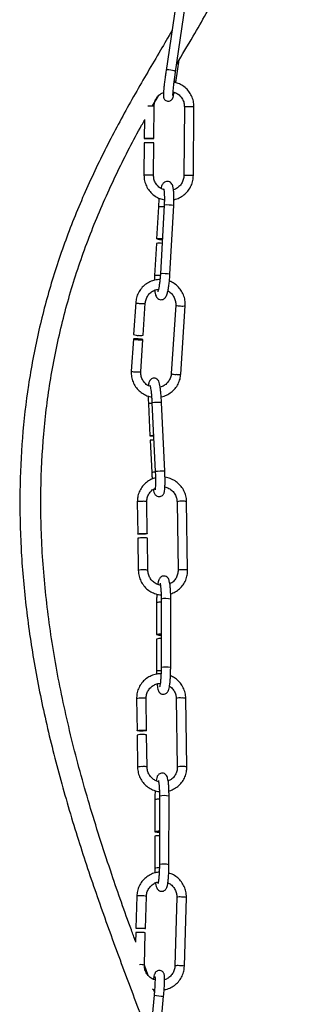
# Model space of a CAD drawing. Header units: millimetres. Extents: x 480 to 865, y 441 to 710.
# Tile 12 of 23: x 667 to 674, y 517 to 544. Entities that reach past the tile are written whole.
import ezdxf

# ---------------------------------------------------------------- set-up
doc = ezdxf.new("R2010")
doc.units = ezdxf.units.MM

msp = doc.modelspace()

# ---------------------------------------------------------------- linework, layer by layer
at = {"color": 7, "linetype": 'Continuous', "lineweight": 25}
for p, q in [((671.168, 544.655), (670.904, 542.866)), ((671.161, 542.828), (671.425, 544.617)), ((671.169, 542.546), (671.259, 543.154)), ((670.539, 541.906), (670.685, 542.165)), ((670.571, 541.019), (670.578, 541.892)), ((671.402, 541.884), (671.387, 540.014)), ((671.647, 540.012), (671.662, 541.882)), ((670.315, 541.534), (670.311, 541.021)), ((670.31, 540.901), (670.303, 540.025)), ((670.563, 540.023), (670.57, 540.899)), ((670.695, 539.162), (670.647, 538.291)), ((670.695, 539.162), (670.696, 539.163)), ((670.853, 539.211), (670.75, 537.346)), ((670.854, 539.212), (670.853, 539.211)), ((671.01, 537.332), (671.112, 539.196)), ((670.641, 538.172), (670.593, 537.298)), ((670.752, 537.347), (670.75, 537.346)), ((670.078, 536.561), (670.022, 535.693)), ((670.281, 535.676), (670.338, 536.544)), ((671.166, 536.492), (671.045, 534.634)), ((671.305, 534.617), (671.425, 536.475)), ((670.014, 535.573), (669.957, 534.702)), ((670.217, 534.685), (670.274, 535.557)), ((670.424, 533.815), (670.466, 532.943)), ((670.424, 533.815), (670.425, 533.815)), ((670.52, 533.839), (670.61, 531.971)), ((670.521, 533.839), (670.52, 533.839)), ((670.87, 531.984), (670.78, 533.851)), ((670.472, 532.823), (670.514, 531.948)), ((670.61, 531.971), (670.61, 531.971)), ((670.122, 531.148), (670.134, 530.278)), ((670.394, 530.282), (670.382, 531.151)), ((671.203, 531.15), (671.23, 529.289)), ((671.49, 529.293), (671.462, 531.154)), ((670.136, 530.159), (670.149, 529.286)), ((670.409, 529.29), (670.396, 530.162)), ((670.646, 528.411), (670.645, 527.541)), ((670.646, 528.411), (670.647, 528.412)), ((670.771, 528.508), (670.769, 526.646)), ((671.029, 526.645), (671.031, 528.508)), ((670.645, 527.422), (670.645, 526.549)), ((670.77, 526.647), (670.769, 526.646)), ((670.101, 525.802), (670.114, 524.932)), ((670.374, 524.936), (670.361, 525.806)), ((671.182, 525.805), (671.209, 523.943)), ((671.469, 523.947), (671.442, 525.808)), ((670.116, 524.813), (670.128, 523.94)), ((670.388, 523.944), (670.376, 524.817)), ((670.6, 523.057), (670.599, 522.187)), ((670.6, 523.057), (670.601, 523.058)), ((670.724, 523.154), (670.723, 521.292)), ((670.983, 521.291), (670.984, 523.154)), ((670.599, 522.067), (670.598, 521.194)), ((670.724, 521.293), (670.723, 521.292)), ((670.108, 520.438), (670.083, 519.566)), ((670.343, 519.559), (670.368, 520.431)), ((671.196, 520.41), (671.143, 518.543)), ((671.403, 518.536), (671.456, 520.403)), ((670.079, 519.447), (670.072, 519.191)), ((670.314, 518.564), (670.339, 519.439)), ((670.419, 518.282), (670.315, 518.562)), ((670.524, 517.915), (670.591, 517.896)), ((670.586, 517.834), (670.559, 517.905)), ((670.578, 517.744), (670.406, 515.882)), ((670.579, 517.743), (670.578, 517.744)), ((670.665, 515.858), (670.837, 517.72))]:
    msp.add_line(p, q, dxfattribs=at)
at = {"color": 8, "linetype": 'Continuous', "lineweight": 25}
for p, q in [((670.772, 528.509), (670.771, 528.508)), ((670.725, 523.155), (670.724, 523.154))]:
    msp.add_line(p, q, dxfattribs=at)
at = {"color": 8, "linetype": 'Continuous', "lineweight": 25, "flags": 128}
msp.add_lwpolyline([(671.161, 542.827), (671.161, 542.829), (671.151, 542.843), (671.123, 542.858), (671.081, 542.871), (671.032, 542.88), (670.982, 542.884), (670.941, 542.883), (670.913, 542.876), (670.904, 542.866)], dxfattribs=at)
at = {"color": 7, "linetype": 'Continuous', "lineweight": 25, "flags": 128}
for points in [[(670.455, 541.022), (670.503, 541.021), (670.542, 541.02), (670.566, 541.02), (670.57, 541.019), (670.555, 541.018), (670.523, 541.018), (670.478, 541.018), (670.428, 541.018), (670.379, 541.018), (670.34, 541.019), (670.316, 541.02), (670.312, 541.021), (670.327, 541.022), (670.359, 541.022), (670.404, 541.022), (670.455, 541.022)], [(670.146, 535.553), (670.195, 535.551), (670.237, 535.551), (670.264, 535.553), (670.274, 535.557), (670.263, 535.562), (670.234, 535.568), (670.192, 535.573), (670.142, 535.577), (670.092, 535.579), (670.051, 535.579), (670.023, 535.577), (670.014, 535.573), (670.025, 535.568), (670.054, 535.563), (670.096, 535.557), (670.146, 535.553)], [(670.281, 530.292), (670.329, 530.292), (670.367, 530.289), (670.39, 530.285), (670.393, 530.28), (670.377, 530.276), (670.344, 530.271), (670.298, 530.269), (670.248, 530.268), (670.2, 530.268), (670.161, 530.271), (670.139, 530.275), (670.135, 530.28), (670.152, 530.284), (670.185, 530.289), (670.23, 530.291), (670.281, 530.292)], [(670.26, 524.947), (670.309, 524.946), (670.347, 524.943), (670.369, 524.939), (670.373, 524.935), (670.357, 524.93), (670.323, 524.926), (670.278, 524.923), (670.227, 524.922), (670.179, 524.923), (670.141, 524.925), (670.118, 524.929), (670.115, 524.934), (670.131, 524.939), (670.164, 524.943), (670.21, 524.946), (670.26, 524.947)], [(670.207, 519.57), (670.257, 519.568), (670.3, 519.565), (670.33, 519.562), (670.343, 519.559), (670.335, 519.557), (670.309, 519.555), (670.268, 519.555), (670.219, 519.556), (670.169, 519.558), (670.125, 519.56), (670.095, 519.563), (670.083, 519.566), (670.091, 519.568), (670.117, 519.57), (670.158, 519.57), (670.207, 519.57)]]:
    msp.add_lwpolyline(points, dxfattribs=at)
at = {"color": 8, "linetype": 'Continuous', "lineweight": 25}
for centre, radius, start, end in [((671.12, 542.524), 0.0545, 24.1413, 81.0784), ((670.447, 539.55), 2.346, 86.8114, 90.8677), ((671.485, 540.204), 1.681, 87.9488, 92.8393), ((671.563, 540.306), 1.579, 86.3886, 90.618), ((670.389, 537.972), 2.055, 88.3954, 92.3972), ((670.464, 538.452), 1.574, 86.3795, 90.6234), ((671.471, 538.336), 1.68, 87.9471, 92.8418), ((671.548, 538.436), 1.579, 86.3886, 90.618), ((670.753, 537.987), 1.178, 85.2698, 92.7521), ((670.922, 538.159), 1.055, 79.5978, 93.6803), ((670.661, 536.513), 0.787, 83.722, 94.9992), ((670.82, 536.294), 1.055, 79.5944, 93.6821), ((670.194, 536.874), 0.334, 249.7681, 272.8032), ((670.265, 536.895), 0.359, 261.2384, 281.7377), ((671.271, 536.74), 0.269, 246.9403, 275.6312), ((671.352, 536.827), 0.359, 261.2343, 281.7455), ((670.073, 535.015), 0.334, 249.7578, 272.8094), ((670.144, 535.036), 0.358, 261.2284, 281.7565), ((671.15, 534.881), 0.269, 246.9257, 275.6415), ((671.231, 534.968), 0.358, 261.2284, 281.7565), ((670.609, 531.834), 1.99, 92.5431, 95.318), ((670.799, 530.698), 3.153, 90.3508, 95.0668), ((670.667, 530.471), 1.485, 92.1778, 95.9109), ((670.889, 528.831), 3.153, 90.3502, 95.0671), ((670.232, 530.777), 0.386, 84.5776, 106.5557), ((670.301, 530.894), 0.27, 72.553, 96.8899), ((671.306, 530.847), 0.321, 82.2923, 108.841), ((671.382, 530.896), 0.27, 72.553, 96.8899), ((670.259, 528.916), 0.386, 84.5753, 106.5598), ((670.328, 529.032), 0.27, 72.5522, 96.8904), ((671.334, 528.983), 0.323, 82.3661, 108.7287), ((671.409, 529.035), 0.27, 72.543, 96.8957), ((670.749, 527.935), 0.488, 87.395, 102.0381), ((670.898, 527.898), 0.624, 77.6731, 101.6413), ((670.739, 526.204), 0.357, 85.3373, 105.3424), ((670.896, 526.036), 0.624, 77.6682, 101.6438), ((670.211, 525.431), 0.386, 84.5776, 106.5557), ((670.28, 525.548), 0.27, 72.553, 96.8899), ((671.286, 525.501), 0.321, 82.2923, 108.841), ((671.361, 525.551), 0.27, 72.553, 96.8899), ((670.239, 523.57), 0.386, 84.5753, 106.5598), ((670.307, 523.687), 0.27, 72.5522, 96.8904), ((671.313, 523.637), 0.323, 82.3661, 108.7287), ((671.388, 523.689), 0.27, 72.543, 96.8957), ((670.702, 522.581), 0.488, 87.395, 102.0381), ((670.851, 522.544), 0.624, 77.6731, 101.6413), ((670.693, 520.85), 0.357, 85.3373, 105.3424), ((670.85, 520.682), 0.624, 77.6682, 101.6438), ((670.184, 519.866), 0.577, 85.2963, 97.6269), ((670.262, 519.949), 0.494, 77.663, 93.5384), ((671.273, 519.838), 0.577, 85.293, 97.6328), ((671.342, 519.818), 0.595, 78.9785, 92.1338), ((670.213, 518.11), 0.466, 77.4315, 93.3848), ((671.22, 517.972), 0.577, 85.2917, 97.6352), ((671.289, 517.951), 0.596, 78.9829, 92.1311), ((670.931, 520.158), 2.44, 261.701, 267.8021)]:
    msp.add_arc(centre, radius, start, end, dxfattribs=at)
at = {"color": 7, "linetype": 'Continuous', "lineweight": 25}
for centre, radius, start, end in [((670.396, 538.848), 2.055, 88.3955, 92.3971), ((670.471, 539.322), 1.58, 86.3891, 90.6177), ((670.705, 537.116), 1.178, 85.2698, 92.7521), ((670.78, 538.802), 0.527, 255.5773, 272.3666), ((670.709, 537.386), 0.788, 83.7097, 94.9984), ((670.137, 536.006), 0.334, 249.7578, 272.8094), ((670.208, 536.027), 0.358, 261.2284, 281.7565), ((670.651, 530.961), 1.99, 92.5431, 95.318), ((670.489, 534.06), 1.117, 268.8646, 273.81), ((670.625, 531.345), 1.486, 92.1747, 95.9109), ((670.246, 529.788), 0.386, 84.5776, 106.5557), ((670.315, 529.905), 0.27, 72.553, 96.8899), ((670.748, 527.065), 0.488, 87.395, 102.0381), ((670.739, 527.83), 0.302, 252.0785, 275.8494), ((670.74, 527.075), 0.359, 85.2544, 105.3309), ((670.226, 524.443), 0.386, 84.5776, 106.5557), ((670.295, 524.559), 0.27, 72.553, 96.8899), ((670.702, 521.711), 0.488, 87.395, 102.0381), ((670.693, 522.476), 0.302, 252.0785, 275.8494), ((670.694, 521.721), 0.359, 85.2544, 105.3309), ((670.156, 518.875), 0.577, 85.293, 97.6328), ((670.235, 518.972), 0.479, 77.3649, 93.7473)]:
    msp.add_arc(centre, radius, start, end, dxfattribs=at)
for points, knots in [([(671.193, 543.042), (671.342, 543.294), (671.732, 543.954), (672.357, 545.033), (672.9, 546.085), (673.277, 546.949), (673.519, 547.588), (673.715, 548.197), (673.858, 548.733), (673.955, 549.164), (674.017, 549.485), (674.062, 549.751), (674.104, 550.024), (674.148, 550.368), (674.191, 550.781), (674.225, 551.244), (674.255, 551.936), (674.255, 552.864), (674.201, 554.044), (674.101, 555.28), (673.971, 556.54), (673.819, 557.898), (673.662, 559.316), (673.523, 560.777), (673.423, 562.172), (673.364, 563.522), (673.344, 564.759), (673.347, 565.901), (673.361, 566.965), (673.378, 568.065), (673.39, 569.216), (673.389, 570.298), (673.375, 571.293), (673.351, 572.149), (673.316, 572.938), (673.278, 573.583), (673.241, 574.095), (673.205, 574.524), (673.164, 574.966), (673.104, 575.524), (673.025, 576.166), (672.955, 576.637), (672.921, 576.865)], [0, 0, 0, 0, 0.0253866, 0.0663668, 0.108069, 0.12789, 0.1480249, 0.1673063, 0.1833624, 0.1961496, 0.2056369, 0.2116626, 0.2195497, 0.2295679, 0.2417638, 0.2555176, 0.2697444, 0.301782, 0.3359134, 0.3720117, 0.4091317, 0.4455579, 0.4902775, 0.5326666, 0.5726715, 0.6115868, 0.6500447, 0.6802998, 0.7109877, 0.7426882, 0.7758201, 0.810617, 0.8360509, 0.8615977, 0.8845067, 0.9043515, 0.9177204, 0.9293744, 0.9421722, 0.9568449, 0.9791107, 1, 1, 1, 1]), ([(671.064, 543.949), (670.96, 543.771), (670.625, 543.201), (670.054, 542.232), (669.385, 541.012), (668.767, 539.744), (668.222, 538.433), (667.768, 537.093), (667.409, 535.721), (667.145, 534.318), (666.981, 532.883), (666.913, 531.4), (666.945, 529.879), (667.079, 528.328), (667.306, 526.766), (667.625, 525.181), (668.032, 523.573), (668.504, 521.983), (669.027, 520.419), (669.577, 518.895), (670.064, 517.603), (670.36, 516.818), (670.466, 516.536)], [0, 0, 0, 0, 0.021531, 0.069253, 0.117475, 0.16697, 0.216434, 0.265621, 0.314576, 0.364188, 0.414401, 0.465027, 0.51887, 0.572738, 0.627136, 0.683299, 0.740984, 0.799862, 0.856102, 0.912615, 0.968593, 1, 1, 1, 1]), ([(670.904, 542.866), (670.901, 542.843), (670.891, 542.778), (670.876, 542.667), (670.86, 542.537), (670.846, 542.418), (670.836, 542.316), (670.83, 542.234), (670.829, 542.187), (670.831, 542.156), (670.838, 542.125), (670.852, 542.094), (670.88, 542.063), (670.92, 542.04), (670.967, 542.033), (671.01, 542.042), (671.043, 542.061), (671.065, 542.082), (671.079, 542.102), (671.088, 542.12), (671.095, 542.141), (671.104, 542.173), (671.114, 542.216), (671.122, 542.261), (671.125, 542.276)], [0, 0, 0, 0, 0.04193, 0.122166, 0.202543, 0.283026, 0.363841, 0.445526, 0.53028, 0.571383, 0.592813, 0.614629, 0.640734, 0.669522, 0.699224, 0.726772, 0.749369, 0.769152, 0.786794, 0.804533, 0.830371, 0.881892, 0.962473, 1, 1, 1, 1]), ([(671.09, 542.188), (671.09, 542.187), (671.09, 542.186), (671.089, 542.197), (671.091, 542.226), (671.095, 542.285), (671.103, 542.373), (671.115, 542.483), (671.13, 542.607), (671.146, 542.725), (671.157, 542.797), (671.161, 542.828)], [0, 0, 0, 0, 0.006951, 0.070834, 0.172724, 0.301054, 0.443649, 0.591341, 0.740797, 0.890885, 1, 1, 1, 1]), ([(671.662, 541.882), (671.661, 541.91), (671.659, 541.987), (671.63, 542.11), (671.567, 542.243), (671.477, 542.36), (671.364, 542.454), (671.244, 542.519), (671.16, 542.538), (671.123, 542.547)], [0, 0, 0, 0, 0.091243, 0.248412, 0.405798, 0.563183, 0.720545, 0.877867, 1, 1, 1, 1]), ([(670.578, 541.892), (670.579, 541.91), (670.581, 541.965), (670.607, 542.056), (670.667, 542.154), (670.744, 542.229), (670.806, 542.257), (670.833, 542.269)], [0, 0, 0, 0, 0.107744, 0.343152, 0.579193, 0.815409, 1, 1, 1, 1]), ([(671.095, 542.287), (671.126, 542.277), (671.194, 542.255), (671.282, 542.187), (671.352, 542.096), (671.395, 541.991), (671.4, 541.918), (671.402, 541.884)], [0, 0, 0, 0, 0.180776, 0.390779, 0.60059, 0.810207, 1, 1, 1, 1]), ([(670.073, 519.213), (670.035, 519.315), (669.811, 519.916), (669.39, 521.115), (668.843, 522.807), (668.351, 524.585), (667.961, 526.338), (667.683, 528.062), (667.519, 529.768), (667.48, 531.413), (667.56, 532.993), (667.748, 534.495), (668.048, 535.961), (668.456, 537.39), (668.97, 538.783), (669.573, 540.113), (670.033, 541.018), (670.29, 541.468), (670.315, 541.512)], [0, 0, 0, 0, 0.0140366, 0.0830949, 0.164512, 0.2443603, 0.3220093, 0.397027, 0.4705216, 0.5438834, 0.6100198, 0.6754707, 0.7400252, 0.8039092, 0.8681438, 0.9326231, 0.9933992, 1, 1, 1, 1]), ([(670.303, 540.025), (670.304, 539.996), (670.306, 539.919), (670.336, 539.796), (670.398, 539.663), (670.488, 539.546), (670.601, 539.453), (670.726, 539.385), (670.815, 539.365), (670.857, 539.356)], [0, 0, 0, 0, 0.08969, 0.244185, 0.398894, 0.553601, 0.708286, 0.862931, 1, 1, 1, 1]), ([(670.83, 539.635), (670.812, 539.64), (670.759, 539.658), (670.684, 539.72), (670.613, 539.81), (670.57, 539.915), (670.565, 539.988), (670.563, 540.023)], [0, 0, 0, 0, 0.110529, 0.338539, 0.566341, 0.793932, 1, 1, 1, 1]), ([(671.112, 539.196), (671.114, 539.22), (671.117, 539.288), (671.119, 539.399), (671.116, 539.52), (671.108, 539.624), (671.096, 539.699), (671.078, 539.755), (671.051, 539.803), (671.003, 539.842), (670.943, 539.858), (670.885, 539.847), (670.841, 539.82), (670.812, 539.786), (670.789, 539.745), (670.774, 539.708), (670.766, 539.674), (670.764, 539.665)], [0, 0, 0, 0, 0.05192, 0.151397, 0.251625, 0.353532, 0.460127, 0.530383, 0.59459, 0.644614, 0.693988, 0.744582, 0.787358, 0.83204, 0.887928, 0.970569, 1, 1, 1, 1]), ([(671.387, 540.014), (671.386, 539.997), (671.384, 539.941), (671.358, 539.85), (671.298, 539.751), (671.213, 539.675), (671.146, 539.633), (671.107, 539.625), (671.106, 539.625)], [0, 0, 0, 0, 0.1017396, 0.3240289, 0.5469152, 0.7699677, 0.9932381, 1, 1, 1, 1]), ([(671.117, 539.362), (671.132, 539.364), (671.195, 539.374), (671.299, 539.422), (671.419, 539.504), (671.519, 539.612), (671.593, 539.738), (671.638, 539.874), (671.644, 539.968), (671.647, 540.012)], [0, 0, 0, 0, 0.049768, 0.210403, 0.371029, 0.531671, 0.692348, 0.853072, 1, 1, 1, 1]), ([(670.838, 539.649), (670.838, 539.65), (670.838, 539.651), (670.843, 539.635), (670.849, 539.597), (670.855, 539.528), (670.859, 539.433), (670.858, 539.324), (670.855, 539.247), (670.853, 539.211)], [0, 0, 0, 0, 0.028811, 0.134514, 0.276635, 0.445887, 0.632543, 0.827631, 1, 1, 1, 1]), ([(670.716, 539.398), (670.714, 539.385), (670.707, 539.331), (670.7, 539.249), (670.696, 539.183), (670.695, 539.162)], [0, 0, 0, 0, 0.180159, 0.742924, 1, 1, 1, 1]), ([(670.738, 537.19), (670.692, 537.187), (670.598, 537.18), (670.462, 537.131), (670.336, 537.055), (670.23, 536.953), (670.149, 536.83), (670.095, 536.698), (670.084, 536.605), (670.078, 536.561)], [0, 0, 0, 0, 0.136814, 0.282805, 0.428805, 0.574798, 0.720768, 0.866708, 1, 1, 1, 1]), ([(670.593, 537.298), (670.591, 537.274), (670.589, 537.23), (670.589, 537.188), (670.588, 537.169)], [0, 0, 0, 0, 0.539085, 1, 1, 1, 1]), ([(670.596, 536.896), (670.597, 536.889), (670.6, 536.845), (670.61, 536.795), (670.627, 536.739), (670.654, 536.691), (670.703, 536.652), (670.762, 536.636), (670.82, 536.647), (670.864, 536.674), (670.893, 536.708), (670.916, 536.749), (670.937, 536.805), (670.958, 536.891), (670.979, 537.004), (670.995, 537.133), (671.005, 537.245), (671.009, 537.311), (671.01, 537.332)], [0, 0, 0, 0, 0.0194238, 0.1167375, 0.1808756, 0.2394922, 0.2851604, 0.330235, 0.3764239, 0.4154746, 0.4562659, 0.5072875, 0.5827326, 0.6759935, 0.7741281, 0.8670047, 0.9582968, 1, 1, 1, 1]), ([(670.75, 537.346), (670.749, 537.324), (670.745, 537.26), (670.736, 537.155), (670.721, 537.041), (670.705, 536.95), (670.69, 536.89), (670.679, 536.858), (670.678, 536.857), (670.678, 536.857)], [0, 0, 0, 0, 0.095986, 0.279543, 0.462525, 0.642982, 0.798492, 0.929386, 1, 1, 1, 1]), ([(671.425, 536.475), (671.426, 536.504), (671.428, 536.58), (671.406, 536.705), (671.351, 536.84), (671.267, 536.962), (671.159, 537.06), (671.066, 537.121), (671.007, 537.139), (670.995, 537.143)], [0, 0, 0, 0, 0.099494, 0.270501, 0.441713, 0.612917, 0.784132, 0.955373, 1, 1, 1, 1]), ([(670.338, 536.544), (670.34, 536.561), (670.345, 536.616), (670.377, 536.705), (670.442, 536.801), (670.532, 536.873), (670.62, 536.916), (670.678, 536.921), (670.697, 536.923)], [0, 0, 0, 0, 0.091713, 0.292876, 0.49447, 0.695928, 0.897241, 1, 1, 1, 1]), ([(670.954, 536.877), (670.959, 536.874), (671, 536.857), (671.062, 536.799), (671.128, 536.706), (671.165, 536.599), (671.166, 536.527), (671.166, 536.492)], [0, 0, 0, 0, 0.040197, 0.28565, 0.531276, 0.777087, 1, 1, 1, 1]), ([(669.957, 534.702), (669.957, 534.674), (669.955, 534.597), (669.977, 534.473), (670.032, 534.337), (670.116, 534.217), (670.223, 534.116), (670.35, 534.044), (670.448, 534.005), (670.503, 534), (670.51, 533.999)], [0, 0, 0, 0, 0.086562, 0.235342, 0.3843, 0.533252, 0.682212, 0.831196, 0.980213, 1, 1, 1, 1]), ([(670.449, 534.292), (670.437, 534.297), (670.389, 534.317), (670.321, 534.379), (670.255, 534.472), (670.218, 534.578), (670.217, 534.651), (670.217, 534.685)], [0, 0, 0, 0, 0.082812, 0.317367, 0.552087, 0.786984, 1, 1, 1, 1]), ([(670.78, 533.851), (670.779, 533.874), (670.775, 533.942), (670.767, 534.052), (670.756, 534.171), (670.743, 534.274), (670.727, 534.359), (670.714, 534.407), (670.686, 534.456), (670.652, 534.488), (670.606, 534.508), (670.554, 534.509), (670.508, 534.492), (670.476, 534.464), (670.456, 534.436), (670.443, 534.406), (670.433, 534.368), (670.428, 534.337), (670.426, 534.307), (670.425, 534.303)], [0, 0, 0, 0, 0.050597, 0.147479, 0.244836, 0.343112, 0.443881, 0.555076, 0.597515, 0.633967, 0.672808, 0.71272, 0.751113, 0.783402, 0.814175, 0.848185, 0.899479, 0.986277, 1, 1, 1, 1]), ([(671.045, 534.634), (671.043, 534.617), (671.038, 534.562), (671.006, 534.472), (670.94, 534.378), (670.851, 534.302), (670.779, 534.276), (670.743, 534.262)], [0, 0, 0, 0, 0.102223, 0.32644, 0.551137, 0.775682, 1, 1, 1, 1]), ([(670.77, 534.003), (670.774, 534.003), (670.826, 534.009), (670.921, 534.049), (671.047, 534.123), (671.153, 534.225), (671.234, 534.347), (671.288, 534.48), (671.299, 534.573), (671.305, 534.617)], [0, 0, 0, 0, 0.012138, 0.179217, 0.346304, 0.513383, 0.680437, 0.847456, 1, 1, 1, 1]), ([(670.469, 534.312), (670.469, 534.312), (670.47, 534.31), (670.476, 534.284), (670.485, 534.233), (670.496, 534.152), (670.507, 534.047), (670.515, 533.939), (670.519, 533.868), (670.52, 533.839)], [0, 0, 0, 0, 0.064527, 0.182295, 0.330942, 0.502596, 0.685022, 0.871835, 1, 1, 1, 1]), ([(670.418, 534.025), (670.418, 534.014), (670.418, 533.962), (670.421, 533.889), (670.424, 533.83), (670.424, 533.815)], [0, 0, 0, 0, 0.169206, 0.793829, 1, 1, 1, 1]), ([(670.615, 531.799), (670.607, 531.797), (670.551, 531.788), (670.456, 531.74), (670.337, 531.657), (670.24, 531.547), (670.17, 531.42), (670.127, 531.284), (670.123, 531.192), (670.122, 531.148)], [0, 0, 0, 0, 0.028532, 0.193043, 0.35745, 0.521792, 0.686108, 0.850452, 1, 1, 1, 1]), ([(670.514, 531.948), (670.515, 531.924), (670.518, 531.862), (670.523, 531.803), (670.526, 531.766)], [0, 0, 0, 0, 0.37652, 1, 1, 1, 1]), ([(670.558, 531.492), (670.561, 531.476), (670.569, 531.429), (670.579, 531.392), (670.608, 531.343), (670.642, 531.311), (670.688, 531.291), (670.74, 531.29), (670.786, 531.307), (670.818, 531.334), (670.838, 531.363), (670.851, 531.393), (670.861, 531.43), (670.868, 531.483), (670.874, 531.568), (670.877, 531.678), (670.876, 531.805), (670.873, 531.909), (670.87, 531.969), (670.87, 531.984)], [0, 0, 0, 0, 0.053982, 0.162475, 0.203882, 0.239448, 0.277345, 0.316286, 0.353746, 0.385251, 0.415276, 0.448459, 0.498506, 0.583194, 0.677878, 0.777627, 0.873696, 0.968656, 1, 1, 1, 1]), ([(670.61, 531.971), (670.611, 531.949), (670.614, 531.884), (670.616, 531.778), (670.617, 531.664), (670.614, 531.572), (670.609, 531.511), (670.605, 531.479), (670.604, 531.477), (670.604, 531.477)], [0, 0, 0, 0, 0.096053, 0.279706, 0.462988, 0.644382, 0.802843, 0.933984, 1, 1, 1, 1]), ([(671.462, 531.154), (671.461, 531.182), (671.457, 531.259), (671.425, 531.381), (671.36, 531.513), (671.267, 531.628), (671.153, 531.721), (671.021, 531.784), (670.926, 531.815), (670.876, 531.817), (670.875, 531.817)], [0, 0, 0, 0, 0.087775, 0.238952, 0.39039, 0.541921, 0.69351, 0.845102, 0.996652, 1, 1, 1, 1]), ([(670.382, 531.151), (670.382, 531.169), (670.383, 531.224), (670.407, 531.315), (670.464, 531.412), (670.534, 531.484), (670.589, 531.509), (670.609, 531.519)], [0, 0, 0, 0, 0.11235, 0.357753, 0.604076, 0.850971, 1, 1, 1, 1]), ([(670.872, 531.554), (670.873, 531.554), (670.91, 531.551), (670.982, 531.517), (671.076, 531.452), (671.148, 531.361), (671.193, 531.257), (671.199, 531.185), (671.203, 531.15)], [0, 0, 0, 0, 0.001028, 0.204944, 0.408415, 0.611536, 0.814482, 1, 1, 1, 1]), ([(670.149, 529.286), (670.15, 529.258), (670.154, 529.181), (670.187, 529.059), (670.252, 528.927), (670.344, 528.812), (670.459, 528.719), (670.59, 528.656), (670.697, 528.623), (670.757, 528.622), (670.769, 528.622)], [0, 0, 0, 0, 0.08485, 0.230989, 0.377381, 0.523863, 0.6704, 0.816941, 0.963441, 1, 1, 1, 1]), ([(670.75, 528.885), (670.746, 528.886), (670.705, 528.888), (670.629, 528.923), (670.535, 528.988), (670.464, 529.079), (670.418, 529.183), (670.412, 529.255), (670.409, 529.29)], [0, 0, 0, 0, 0.0209426, 0.2207928, 0.4202079, 0.6192794, 0.8181804, 1, 1, 1, 1]), ([(671.031, 528.508), (671.031, 528.531), (671.031, 528.599), (671.027, 528.708), (671.02, 528.824), (671.009, 528.924), (670.996, 528.991), (670.98, 529.041), (670.956, 529.085), (670.91, 529.122), (670.855, 529.138), (670.8, 529.131), (670.757, 529.106), (670.729, 529.075), (670.71, 529.042), (670.694, 528.999), (670.684, 528.957), (670.678, 528.917), (670.677, 528.909)], [0, 0, 0, 0, 0.050755, 0.148026, 0.246006, 0.345542, 0.44962, 0.510161, 0.572245, 0.614848, 0.658174, 0.705337, 0.743211, 0.779017, 0.819765, 0.876864, 0.973783, 1, 1, 1, 1]), ([(671.23, 529.289), (671.229, 529.271), (671.228, 529.216), (671.204, 529.125), (671.147, 529.028), (671.079, 528.958), (671.026, 528.933), (671.008, 528.924)], [0, 0, 0, 0, 0.113902, 0.362694, 0.61242, 0.862726, 1, 1, 1, 1]), ([(671.028, 528.649), (671.071, 528.665), (671.159, 528.699), (671.274, 528.784), (671.371, 528.892), (671.442, 529.02), (671.484, 529.156), (671.488, 529.248), (671.49, 529.293)], [0, 0, 0, 0, 0.161128, 0.332037, 0.502879, 0.673694, 0.844538, 1, 1, 1, 1]), ([(670.74, 528.936), (670.74, 528.936), (670.739, 528.938), (670.743, 528.928), (670.749, 528.899), (670.757, 528.84), (670.764, 528.753), (670.769, 528.646), (670.771, 528.56), (670.771, 528.514), (670.771, 528.508)], [0, 0, 0, 0, 0.003432, 0.094795, 0.229182, 0.394329, 0.581147, 0.7784, 0.971096, 1, 1, 1, 1]), ([(670.652, 528.644), (670.652, 528.628), (670.648, 528.57), (670.647, 528.49), (670.646, 528.428), (670.646, 528.411)], [0, 0, 0, 0, 0.214497, 0.785078, 1, 1, 1, 1]), ([(670.766, 526.474), (670.748, 526.475), (670.682, 526.479), (670.569, 526.452), (670.435, 526.396), (670.316, 526.311), (670.22, 526.202), (670.149, 526.074), (670.107, 525.939), (670.103, 525.846), (670.101, 525.802)], [0, 0, 0, 0, 0.050457, 0.188055, 0.325552, 0.462962, 0.600318, 0.737652, 0.875009, 1, 1, 1, 1]), ([(670.645, 526.549), (670.645, 526.525), (670.644, 526.496), (670.645, 526.468), (670.646, 526.463)], [0, 0, 0, 0, 0.8054706, 1, 1, 1, 1]), ([(670.66, 526.201), (670.662, 526.179), (670.668, 526.122), (670.679, 526.066), (670.696, 526.015), (670.72, 525.972), (670.766, 525.935), (670.82, 525.918), (670.876, 525.926), (670.919, 525.951), (670.947, 525.981), (670.966, 526.014), (670.981, 526.057), (670.995, 526.119), (671.009, 526.213), (671.019, 526.328), (671.026, 526.459), (671.029, 526.567), (671.029, 526.628), (671.029, 526.645)], [0, 0, 0, 0, 0.0566498, 0.1492769, 0.2031578, 0.2584115, 0.2963276, 0.3348865, 0.376861, 0.4105687, 0.4424356, 0.4787005, 0.5295177, 0.6157741, 0.7020771, 0.7927753, 0.8805159, 0.9673079, 1, 1, 1, 1]), ([(670.769, 526.646), (670.769, 526.623), (670.769, 526.559), (670.766, 526.452), (670.759, 526.334), (670.749, 526.234), (670.739, 526.165), (670.73, 526.128), (670.729, 526.125), (670.728, 526.124)], [0, 0, 0, 0, 0.0922888, 0.2688025, 0.445075, 0.6195968, 0.7900089, 0.9200448, 1, 1, 1, 1]), ([(670.361, 525.806), (670.361, 525.823), (670.363, 525.878), (670.387, 525.969), (670.444, 526.067), (670.526, 526.147), (670.627, 526.197), (670.704, 526.22), (670.744, 526.217), (670.746, 526.216)], [0, 0, 0, 0, 0.082607, 0.263042, 0.444155, 0.625688, 0.807536, 0.989435, 1, 1, 1, 1]), ([(671.442, 525.808), (671.44, 525.836), (671.436, 525.913), (671.404, 526.036), (671.339, 526.167), (671.247, 526.282), (671.14, 526.371), (671.06, 526.407), (671.024, 526.423)], [0, 0, 0, 0, 0.107506, 0.292664, 0.478143, 0.663737, 0.849401, 1, 1, 1, 1]), ([(670.997, 526.141), (671.016, 526.129), (671.067, 526.095), (671.127, 526.014), (671.173, 525.912), (671.179, 525.839), (671.182, 525.805)], [0, 0, 0, 0, 0.168225, 0.453815, 0.73916, 1, 1, 1, 1]), ([(670.128, 523.94), (670.13, 523.912), (670.134, 523.836), (670.166, 523.713), (670.231, 523.581), (670.323, 523.467), (670.438, 523.374), (670.57, 523.311), (670.667, 523.279), (670.719, 523.277), (670.723, 523.277)], [0, 0, 0, 0, 0.0871414, 0.2372261, 0.3875707, 0.538008, 0.6885021, 0.8389994, 0.9894552, 1, 1, 1, 1]), ([(670.702, 523.547), (670.671, 523.556), (670.603, 523.577), (670.515, 523.644), (670.443, 523.734), (670.398, 523.837), (670.391, 523.91), (670.388, 523.944)], [0, 0, 0, 0, 0.178554, 0.388779, 0.598642, 0.808324, 1, 1, 1, 1]), ([(670.984, 523.154), (670.984, 523.177), (670.984, 523.245), (670.981, 523.354), (670.974, 523.47), (670.963, 523.57), (670.95, 523.637), (670.933, 523.687), (670.909, 523.73), (670.863, 523.768), (670.809, 523.784), (670.753, 523.776), (670.71, 523.751), (670.682, 523.721), (670.663, 523.688), (670.648, 523.644), (670.638, 523.608), (670.634, 523.574), (670.633, 523.572)], [0, 0, 0, 0, 0.051681, 0.150728, 0.250497, 0.35185, 0.457827, 0.519474, 0.582691, 0.626072, 0.670188, 0.718213, 0.756778, 0.793238, 0.83473, 0.892871, 0.991559, 1, 1, 1, 1]), ([(671.209, 523.943), (671.209, 523.926), (671.208, 523.871), (671.184, 523.78), (671.127, 523.682), (671.051, 523.606), (670.989, 523.578), (670.962, 523.565)], [0, 0, 0, 0, 0.107163, 0.341237, 0.576188, 0.811685, 1, 1, 1, 1]), ([(670.982, 523.297), (670.988, 523.298), (671.042, 523.307), (671.135, 523.355), (671.254, 523.437), (671.351, 523.547), (671.421, 523.674), (671.463, 523.81), (671.467, 523.903), (671.469, 523.947)], [0, 0, 0, 0, 0.021295, 0.187032, 0.352664, 0.51823, 0.68377, 0.849338, 1, 1, 1, 1]), ([(670.694, 523.582), (670.694, 523.582), (670.693, 523.584), (670.697, 523.574), (670.702, 523.545), (670.711, 523.486), (670.718, 523.399), (670.723, 523.292), (670.724, 523.206), (670.724, 523.16), (670.724, 523.154)], [0, 0, 0, 0, 0.003432, 0.094795, 0.229182, 0.394329, 0.581147, 0.7784, 0.971096, 1, 1, 1, 1]), ([(670.607, 523.304), (670.606, 523.284), (670.602, 523.221), (670.6, 523.136), (670.6, 523.074), (670.6, 523.057)], [0, 0, 0, 0, 0.263557, 0.798502, 1, 1, 1, 1]), ([(670.718, 521.089), (670.681, 521.084), (670.596, 521.075), (670.47, 521.023), (670.347, 520.942), (670.245, 520.836), (670.168, 520.711), (670.12, 520.576), (670.112, 520.483), (670.108, 520.438)], [0, 0, 0, 0, 0.113953, 0.263722, 0.413512, 0.563319, 0.713135, 0.862949, 1, 1, 1, 1]), ([(670.598, 521.194), (670.598, 521.171), (670.598, 521.128), (670.6, 521.087), (670.6, 521.069)], [0, 0, 0, 0, 0.541845, 1, 1, 1, 1]), ([(670.619, 520.797), (670.619, 520.792), (670.624, 520.753), (670.633, 520.712), (670.649, 520.661), (670.673, 520.618), (670.719, 520.581), (670.774, 520.564), (670.829, 520.572), (670.872, 520.597), (670.9, 520.627), (670.919, 520.66), (670.935, 520.703), (670.949, 520.765), (670.962, 520.859), (670.973, 520.974), (670.98, 521.104), (670.983, 521.212), (670.983, 521.274), (670.983, 521.291)], [0, 0, 0, 0, 0.012542, 0.1095, 0.1659, 0.223738, 0.263426, 0.303788, 0.347725, 0.383009, 0.416366, 0.454327, 0.50752, 0.597809, 0.688147, 0.783086, 0.874929, 0.965779, 1, 1, 1, 1]), ([(670.723, 521.292), (670.723, 521.269), (670.722, 521.205), (670.719, 521.098), (670.712, 520.98), (670.703, 520.88), (670.693, 520.811), (670.684, 520.773), (670.682, 520.771), (670.682, 520.77)], [0, 0, 0, 0, 0.0922888, 0.2688025, 0.445075, 0.6195968, 0.7900089, 0.9200448, 1, 1, 1, 1]), ([(670.368, 520.431), (670.369, 520.448), (670.372, 520.504), (670.401, 520.594), (670.463, 520.692), (670.55, 520.768), (670.63, 520.812), (670.68, 520.819), (670.693, 520.821)], [0, 0, 0, 0, 0.0950957, 0.3033958, 0.5121527, 0.7208421, 0.929499, 1, 1, 1, 1]), ([(671.456, 520.403), (671.456, 520.431), (671.455, 520.508), (671.428, 520.632), (671.368, 520.765), (671.28, 520.884), (671.169, 520.978), (671.065, 521.04), (670.998, 521.057), (670.977, 521.062)], [0, 0, 0, 0, 0.0965, 0.262495, 0.428687, 0.594859, 0.761016, 0.927166, 1, 1, 1, 1]), ([(670.952, 520.795), (670.964, 520.791), (671.012, 520.773), (671.081, 520.714), (671.15, 520.623), (671.191, 520.517), (671.195, 520.445), (671.196, 520.41)], [0, 0, 0, 0, 0.078631, 0.3146, 0.550654, 0.786741, 1, 1, 1, 1]), ([(670.604, 518.161), (670.576, 518.171), (670.512, 518.192), (670.429, 518.26), (670.36, 518.352), (670.319, 518.457), (670.316, 518.53), (670.314, 518.564)], [0, 0, 0, 0, 0.163189, 0.377502, 0.591892, 0.806312, 1, 1, 1, 1]), ([(670.837, 517.72), (670.839, 517.743), (670.845, 517.81), (670.854, 517.92), (670.861, 518.041), (670.864, 518.146), (670.864, 518.231), (670.861, 518.281), (670.854, 518.32), (670.839, 518.355), (670.812, 518.389), (670.772, 518.414), (670.723, 518.423), (670.677, 518.414), (670.641, 518.394), (670.618, 518.37), (670.603, 518.347), (670.592, 518.323), (670.58, 518.287), (670.57, 518.243), (670.562, 518.194), (670.56, 518.179)], [0, 0, 0, 0, 0.046354, 0.135083, 0.224135, 0.313718, 0.404704, 0.500735, 0.543435, 0.574316, 0.603974, 0.636859, 0.671119, 0.704605, 0.731968, 0.756567, 0.780322, 0.808609, 0.857535, 0.954699, 1, 1, 1, 1]), ([(670.851, 517.895), (670.868, 517.897), (670.934, 517.905), (671.04, 517.952), (671.163, 518.032), (671.266, 518.138), (671.342, 518.263), (671.391, 518.398), (671.399, 518.491), (671.403, 518.536)], [0, 0, 0, 0, 0.056151, 0.21569, 0.375252, 0.534832, 0.694421, 0.854009, 1, 1, 1, 1]), ([(671.143, 518.543), (671.142, 518.526), (671.138, 518.471), (671.11, 518.38), (671.048, 518.283), (670.964, 518.206), (670.896, 518.177), (670.864, 518.164)], [0, 0, 0, 0, 0.104244, 0.332581, 0.56142, 0.790184, 1, 1, 1, 1]), ([(670.602, 518.251), (670.602, 518.25), (670.602, 518.25), (670.604, 518.228), (670.605, 518.182), (670.603, 518.106), (670.598, 518.004), (670.591, 517.886), (670.583, 517.797), (670.579, 517.75), (670.578, 517.744)], [0, 0, 0, 0, 0.0457025, 0.1504836, 0.2887983, 0.451472, 0.6251375, 0.8029933, 0.9735887, 1, 1, 1, 1])]:
    msp.add_open_spline(points, degree=3, knots=knots, dxfattribs=at)

doc.saveas('drawing.dxf')
